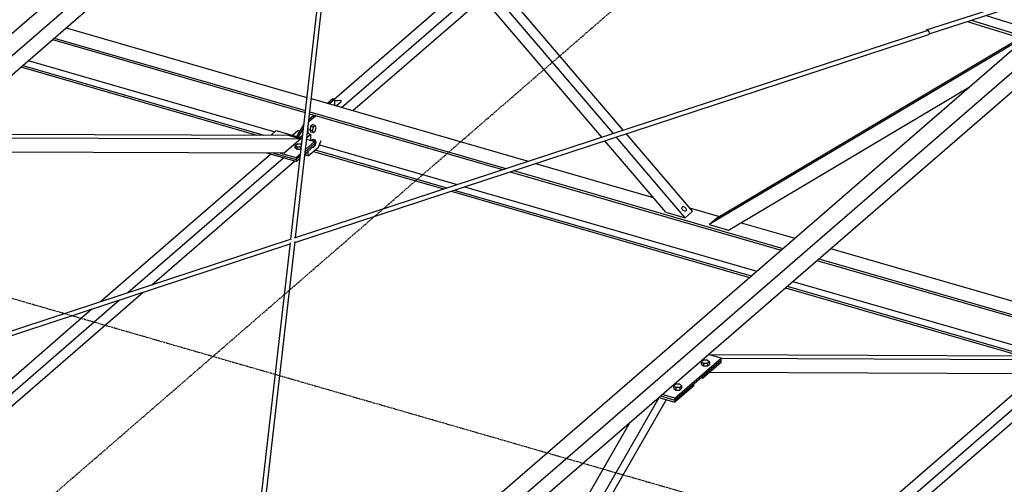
# Model space of a CAD drawing. Header units: millimetres. Extents: x -288865 to 11255, y 102926 to 380857.
# Tile 17 of 142: x -158983 to -156936, y 232578 to 233544. Entities that reach past the tile are written whole.
import ezdxf

# ---------------------------------------------------------------- set-up
doc = ezdxf.new("R2010")
doc.units = ezdxf.units.MM
doc.header["$MEASUREMENT"] = 0
doc.linetypes.add('DXK_LINE_DOT3', pattern=[5.9187, 2.979, -0.9799, 0.9799, -0.9799])
doc.layers.add('TS_INNE_OBIEKTY', color=7, linetype='Continuous')
doc.layers.add('TS_LINIE_WIDOCZNE', color=7, linetype='Continuous')

# ---------------------------------------------------------------- blocks, each defined once
blk = doc.blocks.new('Part-68308383-2193 - 1330')
at = {"layer": 'TS_LINIE_WIDOCZNE', "color": 1, "linetype": 'Continuous'}
for p, q in [((6423.2, 7898.9), (6443.2, 7916.3)), ((6423.7, 7903.4), (6443.2, 7920.3)), ((6443.2, 7920.3), (6443.2, 7916.3)), ((6404.8, 7883), (6343.8, 7900.6)), ((6357.8, 7900.6), (6404.8, 7887)), ((6404.8, 7887), (6413.4, 7894.5)), ((6404.8, 7883), (6412.9, 7890)), ((6404.8, 7887), (6404.8, 7883))]:
    blk.add_line(p, q, dxfattribs=at)
blk = doc.blocks.new('Part-68308383-2253 - 1330')
at = {"layer": 'TS_LINIE_WIDOCZNE', "color": 1, "linetype": 'Continuous'}
for p, q in [((6518.7, 6924.7), (7991.2, 8199.9)), ((6558.7, 6913.1), (8031.2, 8188.4)), ((8013.2, 8193.5), (7990.1, 8173.6)), ((7991.2, 8199.9), (8002, 8196.8)), ((8031.2, 8188.4), (8013.2, 8193.5)), ((8031.2, 8148.4), (8031.2, 8188.4)), ((7990.1, 8173.6), (7986.1, 8174.7)), ((6593.3, 6903.2), (8031.2, 8148.4)), ((6358.1, 6785.6), (6430.3, 6848.1)), ((6397.4, 6773.4), (6470.2, 6836.5)), ((6450.3, 6779.3), (6504.8, 6826.5)), ((6379.7, 6778.9), (6401.2, 6797.5))]:
    blk.add_line(p, q, dxfattribs=at)
blk = doc.blocks.new('Part-68308383-2205 - 1330')
at = {"layer": 'TS_LINIE_WIDOCZNE', "color": 1, "linetype": 'Continuous'}
for p, q in [((7192.2, 7391.1), (7288.4, 7474.3)), ((7288.4, 7474.3), (7261.7, 7482)), ((7288.4, 7470.3), (7288.4, 7474.3)), ((7192.2, 7387.1), (7288.4, 7470.3)), ((7162.1, 7395.8), (7192.2, 7387.1)), ((7192.2, 7391.1), (7165.6, 7398.8)), ((7192.2, 7387.1), (7192.2, 7391.1))]:
    blk.add_line(p, q, dxfattribs=at)
blk = doc.blocks.new('Part-68308383-2263 - 1330')
at = {"layer": 'TS_LINIE_WIDOCZNE', "color": 1, "linetype": 'Continuous'}
for p, q in [((5673.3, 7940.4), (6387.9, 7937.9)), ((5698.9, 7932.7), (6414.5, 7930.2)), ((6414.5, 7930.2), (6380.2, 7900.5)), ((6387.9, 7937.9), (6414.5, 7930.2)), ((6380.2, 7900.5), (5673.5, 7903))]:
    blk.add_line(p, q, dxfattribs=at)
blk = doc.blocks.new('Part-68308383-2257 - 1330')
at = {"layer": 'TS_LINIE_WIDOCZNE', "color": 1, "linetype": 'Continuous'}
for p, q in [((7986.5, 7479), (7997.9, 7488.8)), ((7997.9, 7488.8), (8002.2, 7487.6)), ((8013.2, 7484.4), (8001.8, 7474.6)), ((8017.2, 7483.3), (8013.2, 7484.4)), ((8013.2, 7471.3), (8016.3, 7474)), ((7553.1, 7103.7), (7941.1, 7439.7)), ((7608.9, 7121.2), (7967.8, 7432)), ((7657.3, 7136.4), (7990.9, 7425.3)), ((7166.2, 6737.8), (7591.7, 7106.4)), ((7189.2, 6731.1), (7640.1, 7121.6)), ((7139.5, 6745.5), (7535.9, 7088.8)), ((6968.3, 6597.2), (7051, 6668.9)), ((6994.5, 6589.1), (7077.7, 6661.2)), ((7017.2, 6582.1), (7100.8, 6654.5)), ((6702.2, 6366.7), (6860.8, 6504.1)), ((6717.1, 6348.9), (6887, 6496)), ((6730, 6333.4), (6909.7, 6489)), ((6470.3, 6165.9), (6669.3, 6338.3)), ((6453.5, 6120.6), (6684.2, 6320.4)), ((6473, 6110.9), (6697.2, 6305)), ((6374.7, 6083.2), (6381.5, 6089)), ((6382.9, 6072.5), (6393.5, 6081.8)), ((6394.2, 6069.3), (6408.1, 6081.3)), ((6417.3, 6062.6), (6431.2, 6074.6))]:
    blk.add_line(p, q, dxfattribs=at)
blk = doc.blocks.new('Part-68308383-1567 - 1330')
at = {"layer": 'TS_LINIE_WIDOCZNE', "color": 1, "linetype": 'Continuous'}
for p, q in [((6430.7, 7965.3), (6445.7, 7978.3)), ((6431.3, 7970.5), (6441.7, 7979.5)), ((6429.6, 7941.4), (6429.6, 7955.8)), ((6451.2, 7913.1), (6456.5, 7927)), ((6429.6, 7894.5), (6451.2, 7913.1)), ((6429.6, 7894.5), (6429.6, 7904.6)), ((6425.6, 7895.6), (6425.6, 7901.1)), ((6429.6, 7894.5), (6425.6, 7895.6))]:
    blk.add_line(p, q, dxfattribs=at)
blk = doc.blocks.new('Part-68308383-1744 - 1330')
at = {"layer": 'TS_LINIE_WIDOCZNE', "color": 1, "linetype": 'Continuous'}
for p, q in [((6401.4, 7724.3), (7716.5, 8155.6)), ((6402.2, 7715), (7720, 8147.2)), ((7716.5, 8155.6), (7718.3, 8155.4)), ((7718.3, 8155.4), (7720.1, 8152.8)), ((7720.8, 8149.4), (7720, 8147.2)), ((7720.1, 8152.8), (7720.8, 8149.4)), ((5159.6, 7317), (6394.8, 7722.2)), ((5175.1, 7312.5), (6392.6, 7711.8))]:
    blk.add_line(p, q, dxfattribs=at)
blk = doc.blocks.new('Part-68308383-2267 - 1330')
at = {"layer": 'TS_LINIE_WIDOCZNE', "color": 1, "linetype": 'Continuous'}
for p, q in [((7262.8, 7481.7), (7977.3, 7479.2)), ((7288.4, 7474), (8004, 7471.6)), ((7977.3, 7479.2), (8004, 7471.6)), ((8004, 7471.6), (7969.7, 7441.9)), ((7969.7, 7441.9), (7262.9, 7444.3))]:
    blk.add_line(p, q, dxfattribs=at)
blk = doc.blocks.new('Part-68308383-1615 - 1330')
at = {"layer": 'TS_LINIE_WIDOCZNE', "color": 1, "linetype": 'Continuous'}
for p, q in [((5926.5, 8160.9), (6427.3, 8016.3)), ((5898.3, 8136.4), (6423.7, 7984.7)), ((5901.9, 8139.5), (6424.1, 7988.8)), ((5847.8, 8092.7), (6360.2, 7944.7)), ((5832.7, 8079.6), (6322.7, 7938.1)), ((5836.3, 8082.7), (6337.4, 7938.1)), ((6436.2, 8013.7), (6887, 7883.6)), ((6433.1, 7986.2), (6840.9, 7868.5)), ((6432.6, 7982.1), (6834.1, 7866.2)), ((6440.7, 7904), (6711.3, 7825.9)), ((6444.3, 7907.2), (6718.1, 7828.2)), ((6453, 7917.9), (6739.5, 7835.2)), ((6849.6, 7861.7), (7413, 7699.1)), ((6856.4, 7864), (7416.6, 7702.3)), ((6902.5, 7879.1), (7147, 7808.5)), ((6726.8, 7821.5), (7347.4, 7642.3)), ((6733.6, 7823.7), (7351, 7645.5)), ((6755.1, 7830.7), (7362.5, 7655.4)), ((7222.8, 7786.6), (7284.8, 7768.8)), ((7329.8, 7755.8), (7441.2, 7723.6)), ((7515.8, 7702.1), (8024.5, 7555.2)), ((7487.6, 7677.6), (8021.3, 7523.5)), ((7491.2, 7680.7), (8021.7, 7527.6)), ((7422, 7620.8), (7911.5, 7479.5)), ((7425.6, 7623.9), (7926.2, 7479.4)), ((7437.1, 7633.9), (7949.5, 7485.9))]:
    blk.add_line(p, q, dxfattribs=at)
blk = doc.blocks.new('Part-68308383-1546 - 1330')
at = {"layer": 'TS_LINIE_WIDOCZNE', "color": 1, "linetype": 'Continuous'}
for p, q in [((7715.4, 8156.4), (7891.5, 8212.8)), ((7720.5, 8148.5), (7898.7, 8205.6)), ((7715.4, 8156.4), (7715, 8155.2)), ((7717.2, 8156.2), (7715.4, 8156.4)), ((7717.7, 8155.5), (7717.2, 8156.2))]:
    blk.add_line(p, q, dxfattribs=at)
blk = doc.blocks.new('Part-68308383-1568 - 1330')
at = {"layer": 'TS_LINIE_WIDOCZNE', "color": 1, "linetype": 'Continuous'}
for p, q in [((6470, 8004), (6481.2, 8013.7)), ((6485.2, 8012.5), (6474, 8002.8)), ((6481.2, 8013.7), (6485.2, 8012.5)), ((6485.2, 7999.6), (6485.2, 8012.5))]:
    blk.add_line(p, q, dxfattribs=at)
blk = doc.blocks.new('Part-68308383-2268 - 1330')
at = {"layer": 'TS_LINIE_WIDOCZNE', "color": 1, "linetype": 'Continuous'}
for p, q in [((6869.5, 6888.6), (7159.8, 7392.4)), ((6890.5, 6895.2), (7174.5, 7388.2)), ((6831.5, 6876.6), (7099.3, 7341.4)), ((6852, 6828.5), (6883.8, 6883.6)), ((6810.7, 6840.4), (6824.9, 6865.1)), ((6837.3, 6832.7), (6862.8, 6877)), ((6715.5, 6675.2), (6760.2, 6752.8)), ((6741.9, 6667.1), (6786.8, 6745.1)), ((6756.5, 6662.6), (6801.6, 6740.9)), ((6604.8, 6483.2), (6653.7, 6568)), ((6623.2, 6461.2), (6680.1, 6559.9)), ((6633.4, 6449), (6694.7, 6555.4)), ((6383.4, 6098.9), (6581.7, 6443.1)), ((6410, 6091.2), (6600.1, 6421.1)), ((6444.3, 6120.9), (6610.3, 6408.9)), ((6444.3, 6120.9), (6410, 6091.2)), ((6410, 6091.2), (6383.4, 6098.9))]:
    blk.add_line(p, q, dxfattribs=at)
blk = doc.blocks.new('Part-68308383-1616 - 1330')
at = {"layer": 'TS_LINIE_WIDOCZNE', "color": 1, "linetype": 'Continuous'}
for p, q in [((7799.9, 8174), (7918.9, 8137.2)), ((7808.4, 8176.7), (7923.4, 8141.2)), ((7839.1, 8186.5), (7939.9, 8155.4))]:
    blk.add_line(p, q, dxfattribs=at)
blk = doc.blocks.new('Part-68308383-1627 - 1330')
at = {"layer": 'TS_LINIE_WIDOCZNE', "color": 1, "linetype": 'Continuous'}
for p, q in [((7040.1, 7933.8), (6522.5, 8540)), ((7063.8, 7941.6), (6561.9, 8529.4)), ((7084.7, 7948.4), (6596.6, 8520.1)), ((7173.2, 7777.9), (7046.5, 7926.3)), ((7213.5, 7766.2), (7070.2, 7934.1)), ((7228.9, 7779.6), (7091.1, 7940.9)), ((7213.5, 7766.2), (7228.9, 7779.6)), ((7173.2, 7777.9), (7213.5, 7766.2))]:
    blk.add_line(p, q, dxfattribs=at)
blk = doc.blocks.new('Part-68308383-1634 - 1330')
at = {"layer": 'TS_LINIE_WIDOCZNE', "color": 1, "linetype": 'Continuous'}
for p, q in [((7914.6, 8138.6), (7263.3, 7751.8)), ((7278.7, 7765.2), (7909.9, 8140)), ((7303.6, 7740.2), (7802.5, 8036.5)), ((7263.3, 7751.8), (7278.7, 7765.2)), ((7263.3, 7751.8), (7303.6, 7740.2))]:
    blk.add_line(p, q, dxfattribs=at)
blk = doc.blocks.new('Part-68308383-1743 - 1330')
at = {"layer": 'TS_LINIE_WIDOCZNE', "color": 1, "linetype": 'Continuous'}
for p, q in [((6393.7, 7721.8), (6483.2, 8506.8)), ((6403.3, 7725), (6492.4, 8506.4)), ((6483.2, 8506.8), (6484.6, 8509.5)), ((6484.6, 8509.5), (6487.9, 8510.6)), ((6487.9, 8510.6), (6491.1, 8509.3)), ((6491.1, 8509.3), (6492.4, 8506.4)), ((6309.7, 6985), (6392.8, 7714.1)), ((6318.7, 6982.4), (6402.4, 7717)), ((6292.5, 6834.4), (6298.4, 6886.1)), ((6301.8, 6834.5), (6307.4, 6883.5))]:
    blk.add_line(p, q, dxfattribs=at)
blk = doc.blocks.new('Part-68308383-2254 - 1330')
at = {"layer": 'TS_LINIE_WIDOCZNE', "color": 1, "linetype": 'Continuous'}
for p, q in [((4929.4, 7383.5), (6401.7, 8658.5)), ((4969.4, 7371.9), (6441.7, 8647)), ((6423.7, 8652.2), (6400.6, 8632.2)), ((6401.7, 8658.5), (6412.5, 8655.4)), ((6441.7, 8647), (6423.7, 8652.2)), ((6441.7, 8607), (6441.7, 8647)), ((6400.6, 8632.2), (6396.7, 8633.4)), ((5004, 7361.9), (6441.7, 8607)), ((4768.7, 7244.3), (4841, 7306.9)), ((4809.4, 7233.4), (4880.9, 7295.3)), ((4863.5, 7240.3), (4915.5, 7285.3)), ((4791.1, 7238.3), (4811.8, 7256.2))]:
    blk.add_line(p, q, dxfattribs=at)
blk = doc.blocks.new('Part-68308383-2194 - 1330')
at = {"layer": 'TS_LINIE_WIDOCZNE', "color": 1, "linetype": 'Continuous'}
for p, q in [((6352.5, 7938), (6363.3, 7947.4)), ((6363.3, 7947.4), (6417.6, 7931.7)), ((6424.2, 7907.8), (6443.2, 7924.3)), ((6426.6, 7929.1), (6443.2, 7924.3)), ((6443.2, 7924.3), (6443.2, 7920.3)), ((6423.7, 7903.4), (6443.2, 7920.3)), ((6357.8, 7900.6), (6404.8, 7887)), ((6371.8, 7900.5), (6404.8, 7891)), ((6404.8, 7891), (6413.9, 7898.9)), ((6404.8, 7887), (6413.4, 7894.5)), ((6404.8, 7891), (6404.8, 7887))]:
    blk.add_line(p, q, dxfattribs=at)
blk = doc.blocks.new('Part-68308383-2294 - 1330')
at = {"layer": 'TS_LINIE_WIDOCZNE', "color": 1, "linetype": 'Continuous'}
for p, q in [((7192.2, 7387.1), (7230.7, 7420.4)), ((7230.7, 7416.4), (7192.2, 7383.1)), ((7230.7, 7420.4), (7230.7, 7416.4)), ((7158.7, 7392.8), (7192.2, 7383.1)), ((7162.1, 7395.8), (7192.2, 7387.1)), ((7192.2, 7387.1), (7192.2, 7383.1))]:
    blk.add_line(p, q, dxfattribs=at)
blk = doc.blocks.new('Bolt-68308383-2765 - 1330')
at = {"layer": 'TS_INNE_OBIEKTY', "color": 1, "linetype": 'Continuous'}
for p, q in [((7206.8, 7786.5), (7207, 7787.8)), ((7206.9, 7785.1), (7206.8, 7786.5)), ((7207.5, 7783.7), (7206.9, 7785.1)), ((7207, 7787.8), (7207.7, 7788.7)), ((7208.5, 7782.3), (7207.5, 7783.7)), ((7207.7, 7788.7), (7208.7, 7789.2)), ((7209.7, 7781.1), (7208.5, 7782.3)), ((7208.7, 7789.2), (7209.9, 7789.3)), ((7211.1, 7780.3), (7209.7, 7781.1)), ((7209.9, 7789.3), (7211.3, 7788.9)), ((7212.4, 7779.9), (7211.1, 7780.3)), ((7211.3, 7788.9), (7212.7, 7788.1)), ((7213.7, 7780), (7212.4, 7779.9)), ((7212.7, 7788.1), (7213.9, 7786.9)), ((7214.7, 7780.5), (7213.7, 7780)), ((7213.9, 7786.9), (7214.8, 7785.6)), ((7215.3, 7781.4), (7214.7, 7780.5)), ((7214.8, 7785.6), (7215.4, 7784.1)), ((7215.6, 7782.7), (7215.3, 7781.4)), ((7215.4, 7784.1), (7215.6, 7782.7))]:
    blk.add_line(p, q, dxfattribs=at)
blk = doc.blocks.new('Part-68308383-2258 - 1330')
at = {"layer": 'TS_LINIE_WIDOCZNE', "color": 1, "linetype": 'Continuous'}
for p, q in [((6397, 7937.7), (6408.4, 7947.5)), ((6408.4, 7947.5), (6412.7, 7946.3)), ((6412.4, 7933.2), (6418.4, 7938.5)), ((6427, 7932.8), (6435.1, 7939.8)), ((6428, 7941.8), (6435.1, 7939.8)), ((6435.1, 7926.7), (6435.1, 7939.8)), ((5997.9, 7592), (6351.7, 7898.4)), ((6055.1, 7610.7), (6378.3, 7890.7)), ((6104.6, 7627), (6401.4, 7884)), ((5576.8, 7196.6), (6037.3, 7595.3)), ((5599.9, 7189.9), (6086.8, 7611.6)), ((5550.2, 7204.3), (5980.1, 7576.6)), ((5480.2, 7143.6), (5481.8, 7145)), ((5400.4, 7074.6), (5461.7, 7127.7)), ((5427.6, 7067.3), (5481.8, 7114.3)), ((5451, 7061), (5481.8, 7087.6)), ((5108.9, 6822.1), (5290.2, 6979.1)), ((5123.8, 6804.2), (5317.3, 6971.8)), ((5136.7, 6788.8), (5340.8, 6965.5)), ((4864, 6579.3), (5091, 6775.8)), ((4880.8, 6624.6), (5076, 6793.6)), ((4883.6, 6569.5), (5103.9, 6760.3)), ((4838.9, 6530.8), (4841.7, 6533.3))]:
    blk.add_line(p, q, dxfattribs=at)
blk = doc.blocks.new('Part-68308383-2127 - 1330')
at = {"layer": 'TS_LINIE_WIDOCZNE', "color": 1, "linetype": 'Continuous'}
for p, q in [((6405.9, 7935.1), (6420.8, 7959.5)), ((6409.9, 7934), (6419.7, 7950))]:
    blk.add_line(p, q, dxfattribs=at)
blk = doc.blocks.new('Part-68308383-2128 - 1330')
at = {"layer": 'TS_LINIE_WIDOCZNE', "color": 1, "linetype": 'Continuous'}
for p, q in [((6485.2, 8009.8), (6494.5, 8010.7)), ((6498.5, 8009.5), (6485.2, 8008.2)), ((6494.5, 8010.7), (6498.5, 8009.5)), ((6498.5, 8007.8), (6498.5, 8009.5))]:
    blk.add_line(p, q, dxfattribs=at)
blk = doc.blocks.new('Part-68308383-2293 - 1330')
at = {"layer": 'TS_LINIE_WIDOCZNE', "color": 1, "linetype": 'Continuous'}
for p, q in [((7249.9, 7437), (7288.4, 7470.3)), ((7249.9, 7433), (7288.4, 7466.3)), ((7288.4, 7466.3), (7288.4, 7470.3)), ((7246.5, 7434), (7249.9, 7433)), ((7249.9, 7433), (7249.9, 7437))]:
    blk.add_line(p, q, dxfattribs=at)
blk = doc.blocks.new('Part-68308383-2330 - 1330')
at = {"layer": 'TS_LINIE_WIDOCZNE', "color": 1, "linetype": 'Continuous'}
for p, q in [((7098.3, 8544.9), (7793, 9146.6)), ((7125.4, 8537.6), (7819.7, 9138.9)), ((7793, 9128.9), (7789, 9130)), ((7793, 9146.6), (7797.3, 9145.4)), ((7808.3, 9142.2), (7793, 9128.9)), ((7819.7, 9138.9), (7808.3, 9142.2)), ((7819.7, 9112.3), (7819.7, 9138.9)), ((7148.9, 8531.3), (7819.7, 9112.3)), ((6797.7, 8284.6), (6957.6, 8423.1)), ((6812.8, 8266.9), (6984.7, 8415.8)), ((6825.8, 8251.6), (7008.2, 8409.5)), ((6483.9, 8012.9), (6764.8, 8256.2)), ((6499.3, 7995.5), (6779.9, 8238.5)), ((6522.4, 7988.8), (6793, 8223.2)), ((6488, 7998.8), (6498.5, 8007.8))]:
    blk.add_line(p, q, dxfattribs=at)
blk = doc.blocks.new('Bolt-68308383-3142 - 1330')
at = {"layer": 'TS_INNE_OBIEKTY', "color": 1, "linetype": 'Continuous'}
for p, q in [((7251.8, 7470), (7247.8, 7466.5)), ((7247.8, 7466.5), (7251.8, 7463.1)), ((7247.8, 7461.5), (7247.8, 7466.5)), ((7247.8, 7461.5), (7251.8, 7458.1)), ((7259.8, 7470), (7251.8, 7470)), ((7259.8, 7463.1), (7251.8, 7463.1)), ((7251.8, 7463.1), (7251.8, 7458.1)), ((7251.8, 7458.1), (7259.8, 7458.1)), ((7259.8, 7470), (7263.8, 7466.5)), ((7263.8, 7466.5), (7259.8, 7463.1)), ((7259.8, 7463.1), (7259.8, 7458.1)), ((7259.8, 7458.1), (7263.8, 7461.5)), ((7263.8, 7466.5), (7263.8, 7461.5))]:
    blk.add_line(p, q, dxfattribs=at)
blk = doc.blocks.new('Bolt-68308383-2662 - 1330')
at = {"layer": 'TS_INNE_OBIEKTY', "color": 1, "linetype": 'Continuous'}
for p, q in [((6435.3, 7956.2), (6433.3, 7948.5)), ((6438.6, 7946.9), (6433.3, 7948.5)), ((6433.3, 7948.5), (6435.3, 7944.2)), ((6439.3, 7959.6), (6435.3, 7956.2)), ((6440.6, 7954.7), (6435.3, 7956.2)), ((6440.6, 7942.7), (6435.3, 7944.2)), ((6438.6, 7946.9), (6440.6, 7954.7)), ((6440.6, 7942.7), (6438.6, 7946.9)), ((6439.3, 7959.6), (6444.6, 7958.1)), ((6444.6, 7958.1), (6440.6, 7954.7)), ((6444.6, 7946.1), (6440.6, 7942.7)), ((6446.6, 7953.9), (6444.6, 7958.1)), ((6444.6, 7946.1), (6446.6, 7953.9)), ((6435.7, 7926.5), (6439.3, 7929.7)), ((6439.3, 7929.7), (6444.6, 7928.1)), ((6444.6, 7928.1), (6441, 7925)), ((6446.6, 7923.9), (6444.6, 7928.1)), ((6444.6, 7916.2), (6446.6, 7923.9)), ((6439.4, 7913), (6440.6, 7912.7)), ((6440.2, 7913.7), (6440.6, 7912.7)), ((6440.6, 7912.7), (6444.6, 7916.2))]:
    blk.add_line(p, q, dxfattribs=at)
blk = doc.blocks.new('Bolt-68308383-2769 - 1330')
at = {"layer": 'TS_INNE_OBIEKTY', "color": 1, "linetype": 'Continuous'}
for p, q in [((7276.6, 7761.4), (7276.9, 7761.7)), ((7276.6, 7761.4), (7276.9, 7761.7)), ((7276.8, 7761.3), (7276.6, 7761.4)), ((7276.8, 7761.3), (7276.6, 7761.4)), ((7277.4, 7761.6), (7276.8, 7761.3)), ((7277.4, 7761.6), (7276.8, 7761.3)), ((7276.9, 7761.7), (7277.5, 7762.4)), ((7278.3, 7762.1), (7277.4, 7761.6)), ((7277.5, 7762.4), (7278.5, 7763.2)), ((7279.5, 7762.9), (7278.3, 7762.1)), ((7278.5, 7763.2), (7279.8, 7764.1)), ((7280.9, 7763.8), (7279.5, 7762.9)), ((7279.8, 7764.1), (7281.1, 7765.1)), ((7282.3, 7764.7), (7280.9, 7763.8)), ((7281.1, 7765.1), (7282.5, 7766)), ((7283.5, 7765.7), (7282.3, 7764.7)), ((7282.5, 7766), (7283.7, 7766.8)), ((7284.5, 7766.5), (7283.5, 7765.7)), ((7283.7, 7766.8), (7284.7, 7767.3)), ((7285.2, 7767.1), (7284.5, 7766.5)), ((7284.7, 7767.3), (7285.3, 7767.5)), ((7284.7, 7767.3), (7285.3, 7767.5)), ((7285.4, 7767.5), (7285.2, 7767.1)), ((7285.4, 7767.5), (7285.2, 7767.1)), ((7285.3, 7767.5), (7285.4, 7767.5)), ((7285.3, 7767.5), (7285.4, 7767.5))]:
    blk.add_line(p, q, dxfattribs=at)
blk = doc.blocks.new('Bolt-68308383-3131 - 1330')
at = {"layer": 'TS_INNE_OBIEKTY', "color": 1, "linetype": 'Continuous'}
for p, q in [((6402.7, 7916.5), (6406.7, 7920)), ((6402.7, 7911.5), (6402.7, 7916.5)), ((6406.7, 7913.1), (6402.7, 7916.5)), ((6406.7, 7908.1), (6402.7, 7911.5)), ((6406.7, 7920), (6414.7, 7920)), ((6406.7, 7908.1), (6406.7, 7913.1)), ((6414.7, 7913.1), (6406.7, 7913.1)), ((6414.7, 7908.1), (6406.7, 7908.1)), ((6414.7, 7920), (6416.2, 7918.7)), ((6415.6, 7913.8), (6414.7, 7913.1)), ((6414.7, 7908.1), (6414.7, 7913.1)), ((6415, 7908.3), (6414.7, 7908.1))]:
    blk.add_line(p, q, dxfattribs=at)
blk = doc.blocks.new('Bolt-68308383-3143 - 1330')
at = {"layer": 'TS_INNE_OBIEKTY', "color": 1, "linetype": 'Continuous'}
for p, q in [((7194.1, 7420), (7190.1, 7416.6)), ((7190.1, 7416.6), (7194.1, 7413.1)), ((7190.1, 7411.6), (7190.1, 7416.6)), ((7190.1, 7411.6), (7194.1, 7408.1)), ((7202.1, 7420), (7194.1, 7420)), ((7202.1, 7413.1), (7194.1, 7413.1)), ((7194.1, 7413.1), (7194.1, 7408.1)), ((7202.1, 7420), (7206.1, 7416.6)), ((7206.1, 7416.6), (7202.1, 7413.1)), ((7202.1, 7413.1), (7202.1, 7408.1)), ((7202.1, 7408.1), (7206.1, 7411.6)), ((7206.1, 7416.6), (7206.1, 7411.6)), ((7194.1, 7408.1), (7202.1, 7408.1))]:
    blk.add_line(p, q, dxfattribs=at)
blk = doc.blocks.new('GridLine-68308383-3690 - 1330')
at = {"layer": 'TS_INNE_OBIEKTY', "color": 4, "linetype": 'DXK_LINE_DOT3'}
blk.add_line((3967.1, 8132), (13383.3, 5413.8), dxfattribs=at)
blk = doc.blocks.new('GridLine-68308383-3698 - 1330')
at = {"layer": 'TS_INNE_OBIEKTY', "color": 4, "linetype": 'DXK_LINE_DOT3'}
blk.add_line((2718, 4435), (9468.3, 10280.9), dxfattribs=at)

msp = doc.modelspace()

# ---------------------------------------------------------------- block references
for name in ['GridLine-68308383-3698 - 1330', 'Part-68308383-2330 - 1330', 'Part-68308383-1615 - 1330', 'Part-68308383-2254 - 1330', 'Part-68308383-1627 - 1330', 'Part-68308383-1743 - 1330', 'Part-68308383-1616 - 1330', 'Part-68308383-2253 - 1330', 'Part-68308383-1546 - 1330', 'Part-68308383-1744 - 1330', 'Part-68308383-1634 - 1330', 'GridLine-68308383-3690 - 1330', 'Part-68308383-1568 - 1330', 'Part-68308383-2128 - 1330', 'Part-68308383-1567 - 1330', 'Part-68308383-2127 - 1330', 'Bolt-68308383-2662 - 1330', 'Part-68308383-2258 - 1330', 'Part-68308383-2263 - 1330', 'Part-68308383-2194 - 1330', 'Part-68308383-2193 - 1330', 'Bolt-68308383-3131 - 1330', 'Bolt-68308383-2765 - 1330', 'Bolt-68308383-2769 - 1330', 'Part-68308383-2257 - 1330', 'Part-68308383-2205 - 1330', 'Part-68308383-2293 - 1330', 'Bolt-68308383-3142 - 1330', 'Part-68308383-2267 - 1330', 'Part-68308383-2294 - 1330', 'Bolt-68308383-3143 - 1330', 'Part-68308383-2268 - 1330']:
    msp.add_blockref(name, (-164812.9, 225365.8))

doc.saveas('drawing.dxf')
